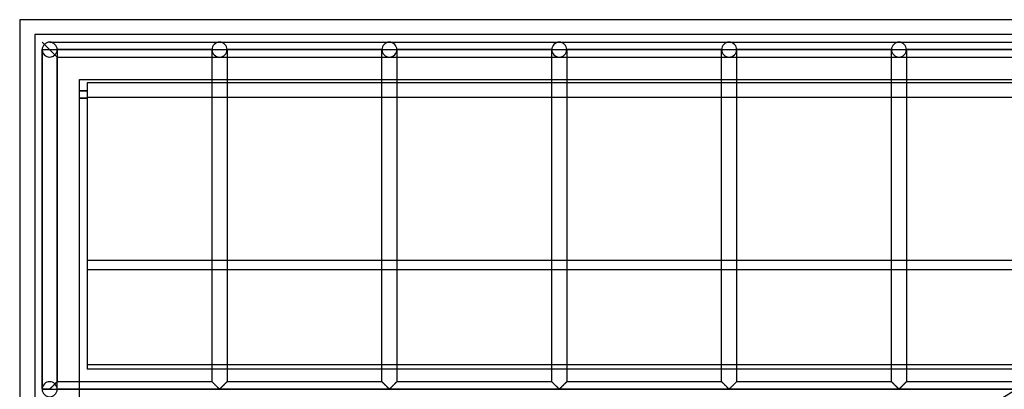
# Model space of a CAD drawing. Header units: millimetres. Extents: x -690 to 690, y -690 to 690.
# Tile 19 of 53: x -690 to -362, y 567 to 690. Entities that reach past the tile are written whole.
import ezdxf

# ---------------------------------------------------------------- set-up
doc = ezdxf.new("R2010")
doc.units = ezdxf.units.MM
doc.layers.add('MAIN-1', color=7, linetype='Continuous')
doc.layers.add('MAIN-2', color=7, linetype='Continuous')

msp = doc.modelspace()

# ---------------------------------------------------------------- linework, layer by layer
at = {"layer": 'MAIN-1'}
for p, q in [((690, 690), (-690, 690)), ((-690, 690), (-690, -690)), ((-670, 670), (670, 670)), ((-670, -670), (-670, 670)), ((667.5, 668.92), (-667.5, 668.92)), ((-667.5, 668.92), (-667.5, 609.77)), ((-667.5, 666.25), (-670, 666.25)), ((-667.5, 666.19), (-670, 666.19)), ((-667.5, 663.75), (-670, 663.75)), ((-667.5, 609.77), (667.5, 609.77)), ((-667.5, 609.77), (-667.5, 573.36)), ((667.5, 573.36), (-667.5, 573.36))]:
    msp.add_line(p, q, dxfattribs=at)
msp.add_arc((0, 0), 670, 121.15668, 134.54676, dxfattribs=at)
at = {"layer": 'MAIN-2'}
for p, q in [((-690, 690), (-690, 690)), ((685, 685), (-685, 685)), ((-685, 685), (-685, 685)), ((-685, 685), (-685, 685)), ((-685, 685), (-685, -685)), ((-677.5, 677.5), (-682.5, 682.5)), ((-677.5, 677.5), (-682.5, 682.5)), ((-677.5, 677.5), (-682.5, 682.5)), ((-677.5, 677.5), (-682.5, 682.5)), ((-682.5, 566.74), (-682.5, 680)), ((-682.5, 680), (-682.5, 566.74)), ((-682.5, 680), (-682.5, 680)), ((-682.5, 680), (-682.5, 680)), ((-682.5, 680), (-682.5, 680)), ((-682.5, 680), (-682.5, 566.74)), ((-682.5, 680), (-680, 680)), ((-680, 682.5), (-623.33, 682.5)), ((-680, 682.5), (-623.33, 682.5)), ((-680, 680), (-677.5, 680)), ((-677.5, 680), (-677.5, 569.17)), ((-677.5, 680), (-677.5, 680)), ((-677.5, 680), (-677.5, 680)), ((-677.5, 680), (-677.5, 680)), ((-625.83, 680), (-677.5, 680)), ((-677.5, 680), (-625.83, 680)), ((-625.83, 680), (-677.5, 680)), ((-677.5, 680), (-625.83, 680)), ((-625.83, 680), (-625.83, 680)), ((-625.83, 569.17), (-625.83, 680)), ((-625.83, 680), (-625.83, 680)), ((-625.83, 680), (-625.83, 680)), ((-625.83, 680), (-623.33, 680)), ((-623.33, 682.5), (-566.67, 682.5)), ((-623.33, 682.5), (-566.67, 682.5)), ((-623.33, 680), (-620.83, 680)), ((-620.83, 680), (-620.83, 680)), ((-620.83, 680), (-620.83, 569.17)), ((-620.83, 680), (-620.83, 680)), ((-569.17, 680), (-620.83, 680)), ((-620.83, 680), (-569.17, 680)), ((-620.83, 680), (-620.83, 680)), ((-569.17, 680), (-620.83, 680)), ((-620.83, 680), (-569.17, 680)), ((-569.17, 680), (-569.17, 680)), ((-569.17, 569.17), (-569.17, 680)), ((-569.17, 680), (-569.17, 680)), ((-569.17, 680), (-569.17, 680)), ((-569.17, 680), (-566.67, 680)), ((-566.67, 682.5), (-510, 682.5)), ((-566.67, 682.5), (-510, 682.5)), ((-566.67, 680), (-564.17, 680)), ((-564.17, 680), (-564.17, 680)), ((-564.17, 680), (-564.17, 569.17)), ((-564.17, 680), (-564.17, 680)), ((-512.5, 680), (-564.17, 680)), ((-564.17, 680), (-512.5, 680)), ((-564.17, 680), (-564.17, 680)), ((-512.5, 680), (-564.17, 680)), ((-564.17, 680), (-512.5, 680)), ((-512.5, 680), (-512.5, 680)), ((-512.5, 569.17), (-512.5, 680)), ((-512.5, 680), (-512.5, 680)), ((-512.5, 680), (-512.5, 680)), ((-512.5, 680), (-510, 680)), ((-510, 682.5), (-453.33, 682.5)), ((-510, 682.5), (-453.33, 682.5)), ((-510, 680), (-507.5, 680)), ((-507.5, 680), (-507.5, 680)), ((-507.5, 680), (-507.5, 569.17)), ((-507.5, 680), (-507.5, 680)), ((-455.83, 680), (-507.5, 680)), ((-507.5, 680), (-455.83, 680)), ((-507.5, 680), (-507.5, 680)), ((-455.83, 680), (-507.5, 680)), ((-507.5, 680), (-455.83, 680)), ((-455.83, 680), (-455.83, 680)), ((-455.83, 569.17), (-455.83, 680)), ((-455.83, 680), (-455.83, 680)), ((-455.83, 680), (-455.83, 680)), ((-455.83, 680), (-453.33, 680)), ((-453.33, 682.5), (-396.67, 682.5)), ((-453.33, 682.5), (-396.67, 682.5)), ((-453.33, 680), (-450.83, 680)), ((-450.83, 680), (-450.83, 680)), ((-450.83, 680), (-450.83, 569.17)), ((-450.83, 680), (-450.83, 680)), ((-399.17, 680), (-450.83, 680)), ((-450.83, 680), (-399.17, 680)), ((-450.83, 680), (-450.83, 680)), ((-399.17, 680), (-450.83, 680)), ((-450.83, 680), (-399.17, 680)), ((-399.17, 680), (-399.17, 680)), ((-399.17, 569.17), (-399.17, 680)), ((-399.17, 680), (-399.17, 680)), ((-399.17, 680), (-399.17, 680)), ((-399.17, 680), (-396.67, 680)), ((-396.67, 682.5), (-340, 682.5)), ((-396.67, 682.5), (-340, 682.5)), ((-396.67, 680), (-394.17, 680)), ((-394.17, 680), (-394.17, 680)), ((-394.17, 680), (-394.17, 569.17)), ((-394.17, 680), (-394.17, 680)), ((-342.5, 680), (-394.17, 680)), ((-394.17, 680), (-342.5, 680)), ((-394.17, 680), (-394.17, 680)), ((-342.5, 680), (-394.17, 680)), ((-394.17, 680), (-342.5, 680)), ((-677.5, 566.74), (-677.5, 677.5)), ((-677.5, 566.74), (-677.5, 677.5)), ((-677.5, 677.5), (-623.33, 677.5)), ((-677.5, 677.5), (-623.33, 677.5)), ((-623.33, 677.5), (-566.67, 677.5)), ((-623.33, 677.5), (-566.67, 677.5)), ((-566.67, 677.5), (-510, 677.5)), ((-566.67, 677.5), (-510, 677.5)), ((-510, 677.5), (-453.33, 677.5)), ((-510, 677.5), (-453.33, 677.5)), ((-453.33, 677.5), (-396.67, 677.5)), ((-453.33, 677.5), (-396.67, 677.5)), ((-396.67, 677.5), (-340, 677.5)), ((-396.67, 677.5), (-340, 677.5)), ((-670, 670), (-670, 670)), ((-670, 670), (-670, 670)), ((-670, 663.81), (-667.5, 663.81)), ((-667.5, 664.17), (667.5, 664.17)), ((667.5, 606.56), (-667.5, 606.56)), ((-667.5, 574.9), (667.5, 574.9)), ((-678.46, 568.21), (-678.39, 568.27)), ((-678.39, 568.27), (-678.33, 568.34)), ((-678.33, 568.34), (-678.27, 568.4)), ((-678.27, 568.4), (-678.2, 568.46)), ((-678.17, 568.5), (-678.23, 568.44)), ((-678.2, 568.46), (-678.14, 568.52)), ((-678.11, 568.56), (-678.17, 568.5)), ((-678.14, 568.52), (-678.08, 568.58)), ((-678.05, 568.62), (-678.11, 568.56)), ((-678.08, 568.58), (-678.03, 568.64)), ((-677.99, 568.68), (-678.05, 568.62)), ((-678.03, 568.64), (-677.97, 568.7)), ((-677.93, 568.74), (-677.99, 568.68)), ((-677.97, 568.7), (-677.91, 568.75)), ((-677.88, 568.79), (-677.93, 568.74)), ((-677.91, 568.75), (-677.86, 568.81)), ((-677.83, 568.84), (-677.88, 568.79)), ((-677.86, 568.81), (-677.81, 568.86)), ((-677.78, 568.89), (-677.83, 568.84)), ((-677.81, 568.86), (-677.76, 568.9)), ((-677.73, 568.94), (-677.78, 568.89)), ((-677.76, 568.9), (-677.72, 568.95)), ((-677.69, 568.98), (-677.73, 568.94)), ((-677.72, 568.95), (-677.68, 568.99)), ((-677.65, 569.02), (-677.69, 568.98)), ((-677.68, 568.99), (-677.64, 569.02)), ((-677.62, 569.05), (-677.65, 569.02)), ((-677.64, 569.02), (-677.61, 569.06)), ((-677.59, 569.08), (-677.62, 569.05)), ((-677.61, 569.06), (-677.58, 569.09)), ((-677.56, 569.11), (-677.59, 569.08)), ((-677.58, 569.09), (-677.56, 569.11)), ((-677.54, 569.13), (-677.56, 569.11)), ((-677.56, 569.11), (-677.54, 569.13)), ((-677.52, 569.15), (-677.54, 569.13)), ((-677.54, 569.13), (-677.52, 569.15)), ((-677.51, 569.16), (-677.52, 569.15)), ((-677.52, 569.15), (-677.51, 569.16)), ((-677.5, 569.16), (-677.51, 569.16)), ((-677.51, 569.16), (-677.5, 569.16)), ((-677.5, 569.17), (-677.5, 569.16)), ((-677.5, 569.16), (-677.5, 569.17)), ((-625.83, 569.17), (-677.5, 569.17)), ((-625.83, 569.16), (-625.83, 569.17)), ((-625.83, 569.17), (-625.83, 569.16)), ((-625.81, 569.15), (-625.83, 569.16)), ((-625.83, 569.16), (-625.8, 569.14)), ((-625.79, 569.13), (-625.81, 569.15)), ((-625.8, 569.14), (-625.77, 569.11)), ((-625.76, 569.1), (-625.79, 569.13)), ((-625.77, 569.11), (-625.72, 569.06)), ((-625.72, 569.06), (-625.76, 569.1)), ((-625.67, 569.01), (-625.72, 569.06)), ((-625.72, 569.06), (-625.66, 569)), ((-625.62, 568.95), (-625.67, 569.01)), ((-625.66, 569), (-625.59, 568.93)), ((-625.56, 568.89), (-625.62, 568.95)), ((-625.59, 568.93), (-625.51, 568.85)), ((-625.49, 568.83), (-625.56, 568.89)), ((-625.51, 568.85), (-625.42, 568.76)), ((-625.42, 568.75), (-625.49, 568.83)), ((-625.42, 568.76), (-625.33, 568.66)), ((-625.34, 568.68), (-625.42, 568.75)), ((-625.26, 568.59), (-625.34, 568.68)), ((-625.33, 568.66), (-625.23, 568.56)), ((-625.18, 568.51), (-625.26, 568.59)), ((-625.23, 568.56), (-625.12, 568.45)), ((-625.09, 568.42), (-625.18, 568.51)), ((-625.12, 568.45), (-625.01, 568.35)), ((-625, 568.34), (-625.09, 568.42)), ((-625.01, 568.35), (-624.9, 568.23)), ((-624.91, 568.25), (-625, 568.34)), ((-621.79, 568.21), (-621.73, 568.27)), ((-621.67, 568.34), (-621.76, 568.25)), ((-621.73, 568.27), (-621.66, 568.34)), ((-621.58, 568.42), (-621.67, 568.34)), ((-621.66, 568.34), (-621.6, 568.4)), ((-621.6, 568.4), (-621.54, 568.46)), ((-621.49, 568.51), (-621.58, 568.42)), ((-621.54, 568.46), (-621.48, 568.52)), ((-621.41, 568.59), (-621.49, 568.51)), ((-621.48, 568.52), (-621.42, 568.58)), ((-621.42, 568.58), (-621.36, 568.64)), ((-621.33, 568.68), (-621.41, 568.59)), ((-621.36, 568.64), (-621.3, 568.7)), ((-621.25, 568.75), (-621.33, 568.68)), ((-621.3, 568.7), (-621.25, 568.75)), ((-621.18, 568.83), (-621.25, 568.75)), ((-621.25, 568.75), (-621.19, 568.81)), ((-621.19, 568.81), (-621.14, 568.86)), ((-621.11, 568.89), (-621.18, 568.83)), ((-621.14, 568.86), (-621.1, 568.9)), ((-621.05, 568.95), (-621.11, 568.89)), ((-621.1, 568.9), (-621.05, 568.95)), ((-620.99, 569.01), (-621.05, 568.95)), ((-621.05, 568.95), (-621.01, 568.99)), ((-621.01, 568.99), (-620.98, 569.02)), ((-620.94, 569.06), (-620.99, 569.01)), ((-620.98, 569.02), (-620.94, 569.06)), ((-620.91, 569.1), (-620.94, 569.06)), ((-620.94, 569.06), (-620.92, 569.09)), ((-620.92, 569.09), (-620.89, 569.11)), ((-620.87, 569.13), (-620.91, 569.1)), ((-620.89, 569.11), (-620.87, 569.13)), ((-620.85, 569.15), (-620.87, 569.13)), ((-620.87, 569.13), (-620.85, 569.15)), ((-620.84, 569.16), (-620.85, 569.15)), ((-620.85, 569.15), (-620.84, 569.16)), ((-620.83, 569.17), (-620.84, 569.16)), ((-620.84, 569.16), (-620.83, 569.17)), ((-620.84, 569.16), (-620.84, 569.16)), ((-569.17, 569.17), (-620.83, 569.17)), ((-569.16, 569.16), (-569.17, 569.17)), ((-569.17, 569.17), (-569.16, 569.16)), ((-569.15, 569.15), (-569.16, 569.16)), ((-569.16, 569.16), (-569.14, 569.14)), ((-569.13, 569.13), (-569.15, 569.15)), ((-569.14, 569.14), (-569.1, 569.11)), ((-569.09, 569.1), (-569.13, 569.13)), ((-569.1, 569.11), (-569.06, 569.06)), ((-569.06, 569.06), (-569.09, 569.1)), ((-569.01, 569.01), (-569.06, 569.06)), ((-569.06, 569.06), (-569, 569)), ((-568.95, 568.95), (-569.01, 569.01)), ((-569, 569), (-568.93, 568.93)), ((-568.89, 568.89), (-568.95, 568.95)), ((-568.93, 568.93), (-568.85, 568.85)), ((-568.82, 568.83), (-568.89, 568.89)), ((-568.85, 568.85), (-568.76, 568.76)), ((-568.75, 568.75), (-568.82, 568.83)), ((-568.76, 568.76), (-568.66, 568.66)), ((-568.67, 568.68), (-568.75, 568.75)), ((-568.59, 568.59), (-568.67, 568.68)), ((-568.66, 568.66), (-568.56, 568.56)), ((-568.51, 568.51), (-568.59, 568.59)), ((-568.56, 568.56), (-568.45, 568.45)), ((-568.42, 568.42), (-568.51, 568.51)), ((-568.45, 568.45), (-568.34, 568.35)), ((-568.33, 568.34), (-568.42, 568.42)), ((-568.34, 568.35), (-568.23, 568.23)), ((-568.24, 568.25), (-568.33, 568.34)), ((-565.13, 568.21), (-565.06, 568.27)), ((-565, 568.34), (-565.09, 568.25)), ((-565.06, 568.27), (-565, 568.34)), ((-564.91, 568.42), (-565, 568.34)), ((-565, 568.34), (-564.93, 568.4)), ((-564.93, 568.4), (-564.87, 568.46)), ((-564.82, 568.51), (-564.91, 568.42)), ((-564.87, 568.46), (-564.81, 568.52)), ((-564.74, 568.59), (-564.82, 568.51)), ((-564.81, 568.52), (-564.75, 568.58)), ((-564.75, 568.58), (-564.69, 568.64)), ((-564.66, 568.68), (-564.74, 568.59)), ((-564.69, 568.64), (-564.64, 568.7)), ((-564.58, 568.75), (-564.66, 568.68)), ((-564.64, 568.7), (-564.58, 568.75)), ((-564.51, 568.83), (-564.58, 568.75)), ((-564.58, 568.75), (-564.53, 568.81)), ((-564.53, 568.81), (-564.48, 568.86)), ((-564.44, 568.89), (-564.51, 568.83)), ((-564.48, 568.86), (-564.43, 568.9)), ((-564.38, 568.95), (-564.44, 568.89)), ((-564.43, 568.9), (-564.39, 568.95)), ((-564.39, 568.95), (-564.35, 568.99)), ((-564.33, 569.01), (-564.38, 568.95)), ((-564.35, 568.99), (-564.31, 569.02)), ((-564.28, 569.06), (-564.33, 569.01)), ((-564.31, 569.02), (-564.28, 569.06)), ((-564.24, 569.1), (-564.28, 569.06)), ((-564.28, 569.06), (-564.25, 569.09)), ((-564.25, 569.09), (-564.22, 569.11)), ((-564.21, 569.13), (-564.24, 569.1)), ((-564.22, 569.11), (-564.2, 569.13)), ((-564.19, 569.15), (-564.21, 569.13)), ((-564.2, 569.13), (-564.19, 569.15)), ((-564.17, 569.16), (-564.19, 569.15)), ((-564.19, 569.15), (-564.18, 569.16)), ((-564.18, 569.16), (-564.17, 569.16)), ((-564.17, 569.17), (-564.17, 569.16)), ((-564.17, 569.16), (-564.17, 569.17)), ((-512.5, 569.17), (-564.17, 569.17)), ((-512.49, 569.16), (-512.5, 569.17)), ((-512.5, 569.17), (-512.49, 569.16)), ((-512.48, 569.15), (-512.49, 569.16)), ((-512.49, 569.16), (-512.47, 569.14)), ((-512.46, 569.13), (-512.48, 569.15)), ((-512.47, 569.14), (-512.44, 569.11)), ((-512.43, 569.1), (-512.46, 569.13)), ((-512.44, 569.11), (-512.39, 569.06)), ((-512.39, 569.06), (-512.43, 569.1)), ((-512.34, 569.01), (-512.39, 569.06)), ((-512.39, 569.06), (-512.33, 569)), ((-512.29, 568.95), (-512.34, 569.01)), ((-512.33, 569), (-512.26, 568.93)), ((-512.23, 568.89), (-512.29, 568.95)), ((-512.26, 568.93), (-512.18, 568.85)), ((-512.16, 568.83), (-512.23, 568.89)), ((-512.18, 568.85), (-512.09, 568.76)), ((-512.08, 568.75), (-512.16, 568.83)), ((-512.09, 568.76), (-511.99, 568.66)), ((-512.01, 568.68), (-512.08, 568.75)), ((-511.93, 568.59), (-512.01, 568.68)), ((-511.99, 568.66), (-511.89, 568.56)), ((-511.84, 568.51), (-511.93, 568.59)), ((-511.89, 568.56), (-511.79, 568.45)), ((-511.76, 568.42), (-511.84, 568.51)), ((-511.79, 568.45), (-511.68, 568.35)), ((-511.67, 568.34), (-511.76, 568.42)), ((-511.68, 568.35), (-511.57, 568.23)), ((-511.58, 568.25), (-511.67, 568.34)), ((-508.46, 568.21), (-508.39, 568.27)), ((-508.33, 568.34), (-508.42, 568.25)), ((-508.39, 568.27), (-508.33, 568.34)), ((-508.24, 568.42), (-508.33, 568.34)), ((-508.33, 568.34), (-508.27, 568.4)), ((-508.27, 568.4), (-508.2, 568.46)), ((-508.16, 568.51), (-508.24, 568.42)), ((-508.2, 568.46), (-508.14, 568.52)), ((-508.07, 568.59), (-508.16, 568.51)), ((-508.14, 568.52), (-508.08, 568.58)), ((-508.08, 568.58), (-508.03, 568.64)), ((-507.99, 568.68), (-508.07, 568.59)), ((-508.03, 568.64), (-507.97, 568.7)), ((-507.92, 568.75), (-507.99, 568.68)), ((-507.97, 568.7), (-507.91, 568.75)), ((-507.84, 568.83), (-507.92, 568.75)), ((-507.91, 568.75), (-507.86, 568.81)), ((-507.86, 568.81), (-507.81, 568.86)), ((-507.77, 568.89), (-507.84, 568.83)), ((-507.81, 568.86), (-507.76, 568.9)), ((-507.71, 568.95), (-507.77, 568.89)), ((-507.76, 568.9), (-507.72, 568.95)), ((-507.72, 568.95), (-507.68, 568.99)), ((-507.66, 569.01), (-507.71, 568.95)), ((-507.68, 568.99), (-507.64, 569.02)), ((-507.61, 569.06), (-507.66, 569.01)), ((-507.64, 569.02), (-507.61, 569.06)), ((-507.57, 569.1), (-507.61, 569.06)), ((-507.61, 569.06), (-507.58, 569.09)), ((-507.58, 569.09), (-507.56, 569.11)), ((-507.54, 569.13), (-507.57, 569.1)), ((-507.56, 569.11), (-507.54, 569.13)), ((-507.52, 569.15), (-507.54, 569.13)), ((-507.54, 569.13), (-507.52, 569.15)), ((-507.51, 569.16), (-507.52, 569.15)), ((-507.52, 569.15), (-507.51, 569.16)), ((-507.5, 569.17), (-507.51, 569.16)), ((-507.51, 569.16), (-507.5, 569.16)), ((-507.5, 569.16), (-507.5, 569.17)), ((-455.83, 569.17), (-507.5, 569.17)), ((-455.83, 569.16), (-455.83, 569.17)), ((-455.83, 569.17), (-455.83, 569.16)), ((-455.81, 569.15), (-455.83, 569.16)), ((-455.83, 569.16), (-455.8, 569.14)), ((-455.79, 569.13), (-455.81, 569.15)), ((-455.8, 569.14), (-455.77, 569.11)), ((-455.76, 569.1), (-455.79, 569.13)), ((-455.77, 569.11), (-455.72, 569.06)), ((-455.72, 569.06), (-455.76, 569.1)), ((-455.67, 569.01), (-455.72, 569.06)), ((-455.72, 569.06), (-455.66, 569)), ((-455.62, 568.95), (-455.67, 569.01)), ((-455.66, 569), (-455.59, 568.93)), ((-455.56, 568.89), (-455.62, 568.95)), ((-455.59, 568.93), (-455.51, 568.85)), ((-455.49, 568.83), (-455.56, 568.89)), ((-455.51, 568.85), (-455.42, 568.76)), ((-455.42, 568.75), (-455.49, 568.83)), ((-455.42, 568.76), (-455.33, 568.66)), ((-455.34, 568.68), (-455.42, 568.75)), ((-455.26, 568.59), (-455.34, 568.68)), ((-455.33, 568.66), (-455.23, 568.56)), ((-455.18, 568.51), (-455.26, 568.59)), ((-455.23, 568.56), (-455.12, 568.45)), ((-455.09, 568.42), (-455.18, 568.51)), ((-455.12, 568.45), (-455.01, 568.35)), ((-455, 568.34), (-455.09, 568.42)), ((-455.01, 568.35), (-454.9, 568.23)), ((-454.91, 568.25), (-455, 568.34)), ((-451.79, 568.21), (-451.73, 568.27)), ((-451.67, 568.34), (-451.76, 568.25)), ((-451.73, 568.27), (-451.66, 568.34)), ((-451.58, 568.42), (-451.67, 568.34)), ((-451.66, 568.34), (-451.6, 568.4)), ((-451.6, 568.4), (-451.54, 568.46)), ((-451.49, 568.51), (-451.58, 568.42)), ((-451.54, 568.46), (-451.48, 568.52)), ((-451.41, 568.59), (-451.49, 568.51)), ((-451.48, 568.52), (-451.42, 568.58)), ((-451.42, 568.58), (-451.36, 568.64)), ((-451.33, 568.68), (-451.41, 568.59)), ((-451.36, 568.64), (-451.3, 568.7)), ((-451.25, 568.75), (-451.33, 568.68)), ((-451.3, 568.7), (-451.25, 568.75)), ((-451.18, 568.83), (-451.25, 568.75)), ((-451.25, 568.75), (-451.19, 568.81)), ((-451.19, 568.81), (-451.14, 568.86)), ((-451.11, 568.89), (-451.18, 568.83)), ((-451.14, 568.86), (-451.1, 568.9)), ((-451.05, 568.95), (-451.11, 568.89)), ((-451.1, 568.9), (-451.05, 568.95)), ((-450.99, 569.01), (-451.05, 568.95)), ((-451.05, 568.95), (-451.01, 568.99)), ((-451.01, 568.99), (-450.98, 569.02)), ((-450.94, 569.06), (-450.99, 569.01)), ((-450.98, 569.02), (-450.94, 569.06)), ((-450.91, 569.1), (-450.94, 569.06)), ((-450.94, 569.06), (-450.92, 569.09)), ((-450.92, 569.09), (-450.89, 569.11)), ((-450.87, 569.13), (-450.91, 569.1)), ((-450.89, 569.11), (-450.87, 569.13)), ((-450.85, 569.15), (-450.87, 569.13)), ((-450.87, 569.13), (-450.85, 569.15)), ((-450.84, 569.16), (-450.85, 569.15)), ((-450.85, 569.15), (-450.84, 569.16)), ((-450.83, 569.17), (-450.84, 569.16)), ((-450.84, 569.16), (-450.83, 569.17)), ((-450.84, 569.16), (-450.84, 569.16)), ((-399.17, 569.17), (-450.83, 569.17)), ((-399.16, 569.16), (-399.17, 569.17)), ((-399.17, 569.17), (-399.16, 569.16)), ((-399.15, 569.15), (-399.16, 569.16)), ((-399.16, 569.16), (-399.14, 569.14)), ((-399.13, 569.13), (-399.15, 569.15)), ((-399.14, 569.14), (-399.1, 569.11)), ((-399.09, 569.1), (-399.13, 569.13)), ((-399.1, 569.11), (-399.06, 569.06)), ((-399.06, 569.06), (-399.09, 569.1)), ((-399.01, 569.01), (-399.06, 569.06)), ((-399.06, 569.06), (-399, 569)), ((-398.95, 568.95), (-399.01, 569.01)), ((-399, 569), (-398.93, 568.93)), ((-398.89, 568.89), (-398.95, 568.95)), ((-398.93, 568.93), (-398.85, 568.85)), ((-398.82, 568.83), (-398.89, 568.89)), ((-398.85, 568.85), (-398.76, 568.76)), ((-398.75, 568.75), (-398.82, 568.83)), ((-398.76, 568.76), (-398.66, 568.66)), ((-398.67, 568.68), (-398.75, 568.75)), ((-398.59, 568.59), (-398.67, 568.68)), ((-398.66, 568.66), (-398.56, 568.56)), ((-398.51, 568.51), (-398.59, 568.59)), ((-398.56, 568.56), (-398.45, 568.45)), ((-398.42, 568.42), (-398.51, 568.51)), ((-398.45, 568.45), (-398.34, 568.35)), ((-398.33, 568.34), (-398.42, 568.42)), ((-398.34, 568.35), (-398.23, 568.23)), ((-398.24, 568.25), (-398.33, 568.34)), ((-395.13, 568.21), (-395.06, 568.27)), ((-395, 568.34), (-395.09, 568.25)), ((-395.06, 568.27), (-395, 568.34)), ((-394.91, 568.42), (-395, 568.34)), ((-395, 568.34), (-394.93, 568.4)), ((-394.93, 568.4), (-394.87, 568.46)), ((-394.82, 568.51), (-394.91, 568.42)), ((-394.87, 568.46), (-394.81, 568.52)), ((-394.74, 568.59), (-394.82, 568.51)), ((-394.81, 568.52), (-394.75, 568.58)), ((-394.75, 568.58), (-394.69, 568.64)), ((-394.66, 568.68), (-394.74, 568.59)), ((-394.69, 568.64), (-394.64, 568.7)), ((-394.58, 568.75), (-394.66, 568.68)), ((-394.64, 568.7), (-394.58, 568.75)), ((-394.51, 568.83), (-394.58, 568.75)), ((-394.58, 568.75), (-394.53, 568.81)), ((-394.53, 568.81), (-394.48, 568.86)), ((-394.44, 568.89), (-394.51, 568.83)), ((-394.48, 568.86), (-394.43, 568.9)), ((-394.38, 568.95), (-394.44, 568.89)), ((-394.43, 568.9), (-394.39, 568.95)), ((-394.39, 568.95), (-394.35, 568.99)), ((-394.33, 569.01), (-394.38, 568.95)), ((-394.35, 568.99), (-394.31, 569.02)), ((-394.28, 569.06), (-394.33, 569.01)), ((-394.31, 569.02), (-394.28, 569.06)), ((-394.24, 569.1), (-394.28, 569.06)), ((-394.28, 569.06), (-394.25, 569.09)), ((-394.25, 569.09), (-394.22, 569.11)), ((-394.21, 569.13), (-394.24, 569.1)), ((-394.22, 569.11), (-394.2, 569.13)), ((-394.19, 569.15), (-394.21, 569.13)), ((-394.2, 569.13), (-394.19, 569.15)), ((-394.17, 569.16), (-394.19, 569.15)), ((-394.19, 569.15), (-394.18, 569.16)), ((-394.18, 569.16), (-394.17, 569.16)), ((-394.17, 569.17), (-394.17, 569.16)), ((-394.17, 569.16), (-394.17, 569.17)), ((-353.48, 569.17), (-394.17, 569.17)), ((-682.5, 566.74), (-680, 566.74)), ((-682.5, 566.67), (-680, 566.67)), ((-682.5, 566.67), (-682.5, 566.67)), ((-680, 566.74), (-679.93, 566.77)), ((-680, 566.67), (-680, 566.74)), ((-680, 566.67), (680, 566.67)), ((-680, 566.6), (-680, 566.67)), ((-679.93, 566.77), (-679.87, 566.81)), ((-679.87, 566.81), (-679.82, 566.86)), ((-679.82, 566.86), (-679.77, 566.91)), ((-679.77, 566.91), (-679.71, 566.97)), ((-679.71, 566.97), (-679.65, 567.02)), ((-679.65, 567.02), (-679.59, 567.08)), ((-679.59, 567.08), (-679.53, 567.14)), ((-679.53, 567.14), (-679.47, 567.2)), ((-679.47, 567.2), (-679.41, 567.26)), ((-679.41, 567.26), (-679.34, 567.33)), ((-679.34, 567.33), (-679.27, 567.4)), ((-679.27, 567.4), (-679.21, 567.46)), ((-679.21, 567.46), (-679.14, 567.53)), ((-679.14, 567.53), (-679.07, 567.6)), ((-679.07, 567.6), (-679.01, 567.66)), ((-679.01, 567.66), (-678.94, 567.73)), ((-678.94, 567.73), (-678.87, 567.8)), ((-678.87, 567.8), (-678.8, 567.87)), ((-678.8, 567.87), (-678.73, 567.94)), ((-678.73, 567.94), (-678.66, 568.01)), ((-678.66, 568.01), (-678.59, 568.08)), ((-678.59, 568.08), (-678.53, 568.14)), ((-678.53, 568.14), (-678.46, 568.21)), ((-357.48, 566.67), (-677.5, 566.67)), ((-677.5, 566.67), (-677.5, 566.67)), ((-624.82, 568.15), (-624.91, 568.25)), ((-624.9, 568.23), (-624.78, 568.12)), ((-624.72, 568.06), (-624.82, 568.15)), ((-624.78, 568.12), (-624.66, 568)), ((-624.63, 567.96), (-624.72, 568.06)), ((-624.66, 568), (-624.54, 567.88)), ((-624.53, 567.87), (-624.63, 567.96)), ((-624.54, 567.88), (-624.42, 567.76)), ((-624.43, 567.77), (-624.53, 567.87)), ((-624.34, 567.67), (-624.43, 567.77)), ((-624.42, 567.76), (-624.3, 567.64)), ((-624.24, 567.58), (-624.34, 567.67)), ((-624.3, 567.64), (-624.19, 567.52)), ((-624.15, 567.48), (-624.24, 567.58)), ((-624.19, 567.52), (-624.07, 567.41)), ((-624.05, 567.39), (-624.15, 567.48)), ((-624.07, 567.41), (-623.96, 567.29)), ((-623.96, 567.3), (-624.05, 567.39)), ((-623.87, 567.21), (-623.96, 567.3)), ((-623.96, 567.29), (-623.84, 567.18)), ((-623.78, 567.12), (-623.87, 567.21)), ((-623.84, 567.18), (-623.74, 567.08)), ((-623.7, 567.04), (-623.78, 567.12)), ((-623.74, 567.08), (-623.64, 566.98)), ((-623.62, 566.96), (-623.7, 567.04)), ((-623.64, 566.98), (-623.54, 566.89)), ((-623.54, 566.89), (-623.62, 566.96)), ((-623.47, 566.82), (-623.54, 566.89)), ((-623.54, 566.89), (-623.45, 566.8)), ((-623.39, 566.76), (-623.47, 566.82)), ((-623.45, 566.8), (-623.33, 566.74)), ((-623.28, 566.76), (-623.39, 566.76)), ((-623.33, 566.74), (-623.26, 566.77)), ((-623.2, 566.82), (-623.28, 566.76)), ((-623.26, 566.77), (-623.21, 566.81)), ((-623.21, 566.81), (-623.15, 566.86)), ((-623.13, 566.89), (-623.2, 566.82)), ((-623.15, 566.86), (-623.1, 566.91)), ((-623.05, 566.96), (-623.13, 566.89)), ((-623.1, 566.91), (-623.04, 566.97)), ((-622.97, 567.04), (-623.05, 566.96)), ((-623.04, 566.97), (-622.99, 567.02)), ((-622.99, 567.02), (-622.93, 567.08)), ((-622.88, 567.12), (-622.97, 567.04)), ((-622.93, 567.08), (-622.87, 567.14)), ((-622.8, 567.21), (-622.88, 567.12)), ((-622.87, 567.14), (-622.8, 567.2)), ((-622.71, 567.3), (-622.8, 567.21)), ((-622.8, 567.2), (-622.74, 567.26)), ((-622.74, 567.26), (-622.67, 567.33)), ((-622.61, 567.39), (-622.71, 567.3)), ((-622.67, 567.33), (-622.61, 567.4)), ((-622.52, 567.48), (-622.61, 567.39)), ((-622.61, 567.4), (-622.54, 567.46)), ((-622.54, 567.46), (-622.47, 567.53)), ((-622.43, 567.58), (-622.52, 567.48)), ((-622.47, 567.53), (-622.41, 567.6)), ((-622.33, 567.67), (-622.43, 567.58)), ((-622.41, 567.6), (-622.34, 567.66)), ((-622.34, 567.66), (-622.27, 567.73)), ((-622.23, 567.77), (-622.33, 567.67)), ((-622.27, 567.73), (-622.2, 567.8)), ((-622.14, 567.87), (-622.23, 567.77)), ((-622.2, 567.8), (-622.13, 567.87)), ((-622.04, 567.96), (-622.14, 567.87)), ((-622.13, 567.87), (-622.06, 567.94)), ((-622.06, 567.94), (-621.99, 568.01)), ((-621.94, 568.06), (-622.04, 567.96)), ((-621.99, 568.01), (-621.93, 568.08)), ((-621.85, 568.15), (-621.94, 568.06)), ((-621.93, 568.08), (-621.86, 568.14)), ((-621.86, 568.14), (-621.79, 568.21)), ((-621.76, 568.25), (-621.85, 568.15)), ((-568.15, 568.15), (-568.24, 568.25)), ((-568.23, 568.23), (-568.12, 568.12)), ((-568.06, 568.06), (-568.15, 568.15)), ((-568.12, 568.12), (-568, 568)), ((-567.96, 567.96), (-568.06, 568.06)), ((-568, 568), (-567.88, 567.88)), ((-567.86, 567.87), (-567.96, 567.96)), ((-567.88, 567.88), (-567.76, 567.76)), ((-567.77, 567.77), (-567.86, 567.87)), ((-567.67, 567.67), (-567.77, 567.77)), ((-567.76, 567.76), (-567.64, 567.64)), ((-567.57, 567.58), (-567.67, 567.67)), ((-567.64, 567.64), (-567.52, 567.52)), ((-567.48, 567.48), (-567.57, 567.58)), ((-567.52, 567.52), (-567.4, 567.41)), ((-567.39, 567.39), (-567.48, 567.48)), ((-567.4, 567.41), (-567.29, 567.29)), ((-567.29, 567.3), (-567.39, 567.39)), ((-567.2, 567.21), (-567.29, 567.3)), ((-567.29, 567.29), (-567.18, 567.18)), ((-567.12, 567.12), (-567.2, 567.21)), ((-567.18, 567.18), (-567.07, 567.08)), ((-567.03, 567.04), (-567.12, 567.12)), ((-567.07, 567.08), (-566.97, 566.98)), ((-566.95, 566.96), (-567.03, 567.04)), ((-566.97, 566.98), (-566.87, 566.89)), ((-566.87, 566.89), (-566.95, 566.96)), ((-566.8, 566.82), (-566.87, 566.89)), ((-566.87, 566.89), (-566.78, 566.8)), ((-566.72, 566.76), (-566.8, 566.82)), ((-566.78, 566.8), (-566.67, 566.74)), ((-566.61, 566.76), (-566.72, 566.76)), ((-566.67, 566.74), (-566.59, 566.77)), ((-566.53, 566.82), (-566.61, 566.76)), ((-566.59, 566.77), (-566.54, 566.81)), ((-566.54, 566.81), (-566.49, 566.86)), ((-566.46, 566.89), (-566.53, 566.82)), ((-566.49, 566.86), (-566.43, 566.91)), ((-566.38, 566.96), (-566.46, 566.89)), ((-566.43, 566.91), (-566.38, 566.97)), ((-566.3, 567.04), (-566.38, 566.96)), ((-566.38, 566.97), (-566.32, 567.02)), ((-566.32, 567.02), (-566.26, 567.08)), ((-566.22, 567.12), (-566.3, 567.04)), ((-566.26, 567.08), (-566.2, 567.14)), ((-566.13, 567.21), (-566.22, 567.12)), ((-566.2, 567.14), (-566.14, 567.2)), ((-566.14, 567.2), (-566.07, 567.26)), ((-566.04, 567.3), (-566.13, 567.21)), ((-566.07, 567.26), (-566.01, 567.33)), ((-565.95, 567.39), (-566.04, 567.3)), ((-566.01, 567.33), (-565.94, 567.4)), ((-565.85, 567.48), (-565.95, 567.39)), ((-565.94, 567.4), (-565.88, 567.46)), ((-565.88, 567.46), (-565.81, 567.53)), ((-565.76, 567.58), (-565.85, 567.48)), ((-565.81, 567.53), (-565.74, 567.6)), ((-565.66, 567.67), (-565.76, 567.58)), ((-565.74, 567.6), (-565.67, 567.66)), ((-565.67, 567.66), (-565.6, 567.73)), ((-565.57, 567.77), (-565.66, 567.67)), ((-565.6, 567.73), (-565.53, 567.8)), ((-565.47, 567.87), (-565.57, 567.77)), ((-565.53, 567.8), (-565.47, 567.87)), ((-565.37, 567.96), (-565.47, 567.87)), ((-565.47, 567.87), (-565.4, 567.94)), ((-565.4, 567.94), (-565.33, 568.01)), ((-565.28, 568.06), (-565.37, 567.96)), ((-565.33, 568.01), (-565.26, 568.08)), ((-565.18, 568.15), (-565.28, 568.06)), ((-565.26, 568.08), (-565.19, 568.14)), ((-565.19, 568.14), (-565.13, 568.21)), ((-565.09, 568.25), (-565.18, 568.15)), ((-511.48, 568.15), (-511.58, 568.25)), ((-511.57, 568.23), (-511.45, 568.12)), ((-511.39, 568.06), (-511.48, 568.15)), ((-511.45, 568.12), (-511.33, 568)), ((-511.29, 567.96), (-511.39, 568.06)), ((-511.33, 568), (-511.21, 567.88)), ((-511.2, 567.87), (-511.29, 567.96)), ((-511.21, 567.88), (-511.09, 567.76)), ((-511.1, 567.77), (-511.2, 567.87)), ((-511, 567.67), (-511.1, 567.77)), ((-511.09, 567.76), (-510.97, 567.64)), ((-510.91, 567.58), (-511, 567.67)), ((-510.97, 567.64), (-510.85, 567.52)), ((-510.81, 567.48), (-510.91, 567.58)), ((-510.85, 567.52), (-510.74, 567.41)), ((-510.72, 567.39), (-510.81, 567.48)), ((-510.74, 567.41), (-510.62, 567.29)), ((-510.63, 567.3), (-510.72, 567.39)), ((-510.54, 567.21), (-510.63, 567.3)), ((-510.62, 567.29), (-510.51, 567.18)), ((-510.45, 567.12), (-510.54, 567.21)), ((-510.51, 567.18), (-510.4, 567.08)), ((-510.37, 567.04), (-510.45, 567.12)), ((-510.4, 567.08), (-510.3, 566.98)), ((-510.29, 566.96), (-510.37, 567.04)), ((-510.3, 566.98), (-510.21, 566.89)), ((-510.21, 566.89), (-510.29, 566.96)), ((-510.13, 566.82), (-510.21, 566.89)), ((-510.21, 566.89), (-510.11, 566.8)), ((-510.06, 566.76), (-510.13, 566.82)), ((-510.11, 566.8), (-510, 566.74)), ((-509.94, 566.76), (-510.06, 566.76)), ((-510, 566.74), (-509.93, 566.77)), ((-509.87, 566.82), (-509.94, 566.76)), ((-509.93, 566.77), (-509.87, 566.81)), ((-509.79, 566.89), (-509.87, 566.82)), ((-509.87, 566.81), (-509.82, 566.86)), ((-509.82, 566.86), (-509.77, 566.91)), ((-509.71, 566.96), (-509.79, 566.89)), ((-509.77, 566.91), (-509.71, 566.97)), ((-509.63, 567.04), (-509.71, 566.96)), ((-509.71, 566.97), (-509.65, 567.02)), ((-509.65, 567.02), (-509.59, 567.08)), ((-509.55, 567.12), (-509.63, 567.04)), ((-509.59, 567.08), (-509.53, 567.14)), ((-509.46, 567.21), (-509.55, 567.12)), ((-509.53, 567.14), (-509.47, 567.2)), ((-509.47, 567.2), (-509.41, 567.26)), ((-509.37, 567.3), (-509.46, 567.21)), ((-509.41, 567.26), (-509.34, 567.33)), ((-509.28, 567.39), (-509.37, 567.3)), ((-509.34, 567.33), (-509.27, 567.4)), ((-509.19, 567.48), (-509.28, 567.39)), ((-509.27, 567.4), (-509.21, 567.46)), ((-509.21, 567.46), (-509.14, 567.53)), ((-509.09, 567.58), (-509.19, 567.48)), ((-509.14, 567.53), (-509.07, 567.6)), ((-509, 567.67), (-509.09, 567.58)), ((-509.07, 567.6), (-509.01, 567.66)), ((-509.01, 567.66), (-508.94, 567.73)), ((-508.9, 567.77), (-509, 567.67)), ((-508.94, 567.73), (-508.87, 567.8)), ((-508.8, 567.87), (-508.9, 567.77)), ((-508.87, 567.8), (-508.8, 567.87)), ((-508.71, 567.96), (-508.8, 567.87)), ((-508.8, 567.87), (-508.73, 567.94)), ((-508.73, 567.94), (-508.66, 568.01)), ((-508.61, 568.06), (-508.71, 567.96)), ((-508.66, 568.01), (-508.59, 568.08)), ((-508.52, 568.15), (-508.61, 568.06)), ((-508.59, 568.08), (-508.53, 568.14)), ((-508.53, 568.14), (-508.46, 568.21)), ((-508.42, 568.25), (-508.52, 568.15)), ((-454.82, 568.15), (-454.91, 568.25)), ((-454.9, 568.23), (-454.78, 568.12)), ((-454.72, 568.06), (-454.82, 568.15)), ((-454.78, 568.12), (-454.66, 568)), ((-454.63, 567.96), (-454.72, 568.06)), ((-454.66, 568), (-454.54, 567.88)), ((-454.53, 567.87), (-454.63, 567.96)), ((-454.54, 567.88), (-454.42, 567.76)), ((-454.43, 567.77), (-454.53, 567.87)), ((-454.34, 567.67), (-454.43, 567.77)), ((-454.42, 567.76), (-454.3, 567.64)), ((-454.24, 567.58), (-454.34, 567.67)), ((-454.3, 567.64), (-454.19, 567.52)), ((-454.15, 567.48), (-454.24, 567.58)), ((-454.19, 567.52), (-454.07, 567.41)), ((-454.05, 567.39), (-454.15, 567.48)), ((-454.07, 567.41), (-453.96, 567.29)), ((-453.96, 567.3), (-454.05, 567.39)), ((-453.87, 567.21), (-453.96, 567.3)), ((-453.96, 567.29), (-453.84, 567.18)), ((-453.78, 567.12), (-453.87, 567.21)), ((-453.84, 567.18), (-453.74, 567.08)), ((-453.7, 567.04), (-453.78, 567.12)), ((-453.74, 567.08), (-453.64, 566.98)), ((-453.62, 566.96), (-453.7, 567.04)), ((-453.64, 566.98), (-453.54, 566.89)), ((-453.54, 566.89), (-453.62, 566.96)), ((-453.47, 566.82), (-453.54, 566.89)), ((-453.54, 566.89), (-453.45, 566.8)), ((-453.39, 566.76), (-453.47, 566.82)), ((-453.45, 566.8), (-453.33, 566.74)), ((-453.28, 566.76), (-453.39, 566.76)), ((-453.33, 566.74), (-453.26, 566.77)), ((-453.2, 566.82), (-453.28, 566.76)), ((-453.26, 566.77), (-453.21, 566.81)), ((-453.21, 566.81), (-453.15, 566.86)), ((-453.13, 566.89), (-453.2, 566.82)), ((-453.15, 566.86), (-453.1, 566.91)), ((-453.05, 566.96), (-453.13, 566.89)), ((-453.1, 566.91), (-453.04, 566.97)), ((-452.97, 567.04), (-453.05, 566.96)), ((-453.04, 566.97), (-452.99, 567.02)), ((-452.99, 567.02), (-452.93, 567.08)), ((-452.88, 567.12), (-452.97, 567.04)), ((-452.93, 567.08), (-452.87, 567.14)), ((-452.8, 567.21), (-452.88, 567.12)), ((-452.87, 567.14), (-452.8, 567.2)), ((-452.71, 567.3), (-452.8, 567.21)), ((-452.8, 567.2), (-452.74, 567.26)), ((-452.74, 567.26), (-452.67, 567.33)), ((-452.61, 567.39), (-452.71, 567.3)), ((-452.67, 567.33), (-452.61, 567.4)), ((-452.52, 567.48), (-452.61, 567.39)), ((-452.61, 567.4), (-452.54, 567.46)), ((-452.54, 567.46), (-452.47, 567.53)), ((-452.43, 567.58), (-452.52, 567.48)), ((-452.47, 567.53), (-452.41, 567.6)), ((-452.33, 567.67), (-452.43, 567.58)), ((-452.41, 567.6), (-452.34, 567.66)), ((-452.34, 567.66), (-452.27, 567.73)), ((-452.23, 567.77), (-452.33, 567.67)), ((-452.27, 567.73), (-452.2, 567.8)), ((-452.14, 567.87), (-452.23, 567.77)), ((-452.2, 567.8), (-452.13, 567.87)), ((-452.04, 567.96), (-452.14, 567.87)), ((-452.13, 567.87), (-452.06, 567.94)), ((-452.06, 567.94), (-451.99, 568.01)), ((-451.94, 568.06), (-452.04, 567.96)), ((-451.99, 568.01), (-451.93, 568.08)), ((-451.85, 568.15), (-451.94, 568.06)), ((-451.93, 568.08), (-451.86, 568.14)), ((-451.86, 568.14), (-451.79, 568.21)), ((-451.76, 568.25), (-451.85, 568.15)), ((-398.15, 568.15), (-398.24, 568.25)), ((-398.23, 568.23), (-398.12, 568.12)), ((-398.06, 568.06), (-398.15, 568.15)), ((-398.12, 568.12), (-398, 568)), ((-397.96, 567.96), (-398.06, 568.06)), ((-398, 568), (-397.88, 567.88)), ((-397.86, 567.87), (-397.96, 567.96)), ((-397.88, 567.88), (-397.76, 567.76)), ((-397.77, 567.77), (-397.86, 567.87)), ((-397.67, 567.67), (-397.77, 567.77)), ((-397.76, 567.76), (-397.64, 567.64)), ((-397.57, 567.58), (-397.67, 567.67)), ((-397.64, 567.64), (-397.52, 567.52)), ((-397.48, 567.48), (-397.57, 567.58)), ((-397.52, 567.52), (-397.4, 567.41)), ((-397.39, 567.39), (-397.48, 567.48)), ((-397.4, 567.41), (-397.29, 567.29)), ((-397.29, 567.3), (-397.39, 567.39)), ((-397.2, 567.21), (-397.29, 567.3)), ((-397.29, 567.29), (-397.18, 567.18)), ((-397.12, 567.12), (-397.2, 567.21)), ((-397.18, 567.18), (-397.07, 567.08)), ((-397.03, 567.04), (-397.12, 567.12)), ((-397.07, 567.08), (-396.97, 566.98)), ((-396.95, 566.96), (-397.03, 567.04)), ((-396.97, 566.98), (-396.87, 566.89)), ((-396.87, 566.89), (-396.95, 566.96)), ((-396.8, 566.82), (-396.87, 566.89)), ((-396.87, 566.89), (-396.78, 566.8)), ((-396.72, 566.76), (-396.8, 566.82)), ((-396.78, 566.8), (-396.67, 566.74)), ((-396.61, 566.76), (-396.72, 566.76)), ((-396.67, 566.74), (-396.59, 566.77)), ((-396.53, 566.82), (-396.61, 566.76)), ((-396.59, 566.77), (-396.54, 566.81)), ((-396.54, 566.81), (-396.49, 566.86)), ((-396.46, 566.89), (-396.53, 566.82)), ((-396.49, 566.86), (-396.43, 566.91)), ((-396.38, 566.96), (-396.46, 566.89)), ((-396.43, 566.91), (-396.38, 566.97)), ((-396.3, 567.04), (-396.38, 566.96)), ((-396.38, 566.97), (-396.32, 567.02)), ((-396.32, 567.02), (-396.26, 567.08)), ((-396.22, 567.12), (-396.3, 567.04)), ((-396.26, 567.08), (-396.2, 567.14)), ((-396.13, 567.21), (-396.22, 567.12)), ((-396.2, 567.14), (-396.14, 567.2)), ((-396.14, 567.2), (-396.07, 567.26)), ((-396.04, 567.3), (-396.13, 567.21)), ((-396.07, 567.26), (-396.01, 567.33)), ((-395.95, 567.39), (-396.04, 567.3)), ((-396.01, 567.33), (-395.94, 567.4)), ((-395.85, 567.48), (-395.95, 567.39)), ((-395.94, 567.4), (-395.88, 567.46)), ((-395.88, 567.46), (-395.81, 567.53)), ((-395.76, 567.58), (-395.85, 567.48)), ((-395.81, 567.53), (-395.74, 567.6)), ((-395.66, 567.67), (-395.76, 567.58)), ((-395.74, 567.6), (-395.67, 567.66)), ((-395.67, 567.66), (-395.6, 567.73)), ((-395.57, 567.77), (-395.66, 567.67)), ((-395.6, 567.73), (-395.53, 567.8)), ((-395.47, 567.87), (-395.57, 567.77)), ((-395.53, 567.8), (-395.47, 567.87)), ((-395.37, 567.96), (-395.47, 567.87)), ((-395.47, 567.87), (-395.4, 567.94)), ((-395.4, 567.94), (-395.33, 568.01)), ((-395.28, 568.06), (-395.37, 567.96)), ((-395.33, 568.01), (-395.26, 568.08)), ((-395.18, 568.15), (-395.28, 568.06)), ((-395.26, 568.08), (-395.19, 568.14)), ((-395.19, 568.14), (-395.13, 568.21)), ((-395.09, 568.25), (-395.18, 568.15))]:
    msp.add_line(p, q, dxfattribs=at)
for centre, start, end in [((-680, 680), 0, 180), ((-680, 680), 180, 0), ((-623.33, 680), 0, 180), ((-623.33, 680), 180, 0), ((-566.67, 680), 0, 180), ((-566.67, 680), 180, 0), ((-510, 680), 0, 180), ((-510, 680), 180, 0), ((-453.33, 680), 0, 180), ((-453.33, 680), 180, 0), ((-396.67, 680), 0, 180), ((-396.67, 680), 180, 0), ((-680, 566.67), 0, 180), ((-680, 566.67), 180, 0)]:
    msp.add_arc(centre, 2.5, start, end, dxfattribs=at)
for centre, major_axis, start_param, end_param in [((-680, 680), (0, -2.5), -1.570796, 0.785398), ((-680, 680), (2.5, 0), -0.785398, 0), ((-623.33, 680), (-2.5, 0), -1.570796, 0), ((-623.33, 680), (-2.5, 0), 0, 1.570796), ((-623.33, 680), (2.5, 0), 0, 1.570796), ((-623.33, 680), (2.5, 0), -1.570796, 0), ((-566.67, 680), (-2.5, 0), -1.570796, 0), ((-566.67, 680), (-2.5, 0), 0, 1.570796), ((-566.67, 680), (2.5, 0), 0, 1.570796), ((-566.67, 680), (2.5, 0), -1.570796, 0), ((-510, 680), (-2.5, 0), -1.570796, 0), ((-510, 680), (-2.5, 0), 0, 1.570796), ((-510, 680), (2.5, 0), 0, 1.570796), ((-510, 680), (2.5, 0), -1.570796, 0), ((-453.33, 680), (-2.5, 0), -1.570796, 0), ((-453.33, 680), (-2.5, 0), 0, 1.570796), ((-453.33, 680), (2.5, 0), 0, 1.570796), ((-453.33, 680), (2.5, 0), -1.570796, 0), ((-396.67, 680), (-2.5, 0), -1.570796, 0), ((-396.67, 680), (-2.5, 0), 0, 1.570796), ((-396.67, 680), (2.5, 0), 0, 1.570796), ((-396.67, 680), (2.5, 0), -1.570796, 0)]:
    msp.add_ellipse(centre, major_axis=major_axis, ratio=1, start_param=start_param, end_param=end_param, dxfattribs=at)

doc.saveas('drawing.dxf')
